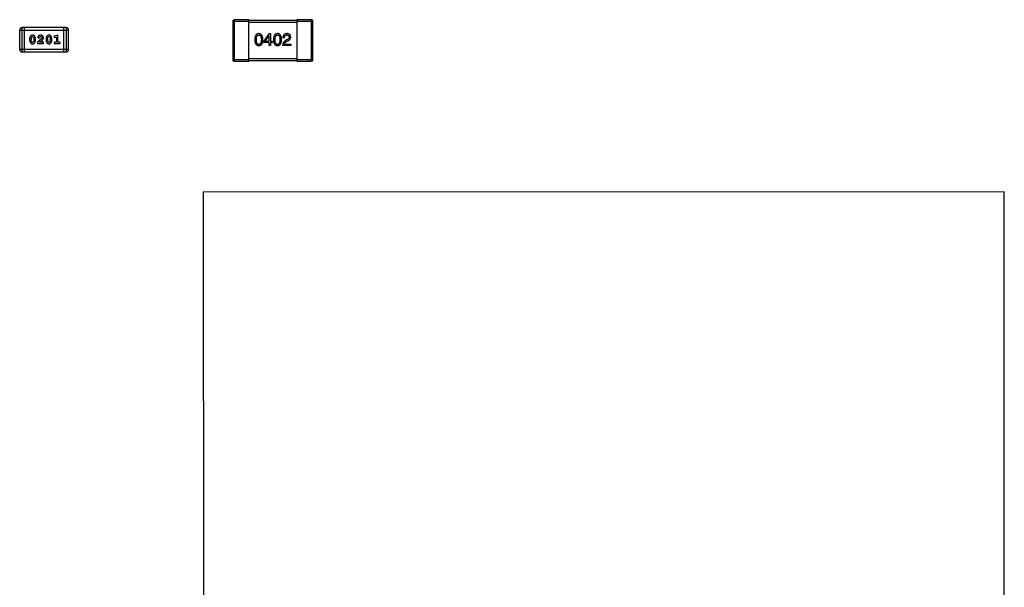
# Model space of a CAD drawing. Header units: inches. Extents: x -29 to 164, y -51 to 83.
# Tile 23 of 164: x 29 to 41, y 22 to 29. Entities that reach past the tile are written whole.
import ezdxf

# ---------------------------------------------------------------- set-up
doc = ezdxf.new("R2010")
doc.units = ezdxf.units.IN
doc.header["$LTSCALE"] = 1.21
doc.header["$MEASUREMENT"] = 0
doc.layers.get('0').update_dxf_attribs({"linetype": 'CONTINUOUS'})

msp = doc.modelspace()

# ---------------------------------------------------------------- linework, layer by layer
at = {"color": 7, "linetype": 'Continuous'}
for p, q in [((31.75, 28.911), (31.751, 28.431)), ((31.75, 28.911), (31.95, 28.911)), ((31.771, 28.411), (31.77, 28.931)), ((31.95, 28.931), (31.77, 28.931)), ((31.951, 28.411), (31.95, 28.931)), ((32.55, 28.921), (31.95, 28.921)), ((31.95, 28.901), (32.55, 28.901)), ((32.55, 28.931), (32.551, 28.411)), ((32.73, 28.931), (32.55, 28.931)), ((32.55, 28.911), (32.75, 28.911)), ((32.73, 28.931), (32.731, 28.411)), ((32.751, 28.431), (32.75, 28.911)), ((29.089, 28.802), (29.089, 28.558)), ((29.089, 28.802), (29.699, 28.802)), ((29.12, 28.528), (29.12, 28.833)), ((29.669, 28.833), (29.12, 28.833)), ((29.15, 28.528), (29.15, 28.833)), ((29.638, 28.833), (29.638, 28.528)), ((29.669, 28.833), (29.669, 28.528)), ((29.699, 28.559), (29.699, 28.802)), ((29.213, 28.692), (29.213, 28.675)), ((29.231, 28.692), (29.238, 28.714)), ((29.231, 28.692), (29.231, 28.675)), ((29.238, 28.653), (29.231, 28.675)), ((29.238, 28.714), (29.25, 28.72)), ((29.25, 28.647), (29.238, 28.653)), ((29.25, 28.72), (29.262, 28.714)), ((29.263, 28.653), (29.25, 28.647)), ((29.262, 28.714), (29.27, 28.692)), ((29.27, 28.675), (29.263, 28.653)), ((29.27, 28.675), (29.27, 28.692)), ((29.287, 28.675), (29.287, 28.692)), ((29.366, 28.696), (29.311, 28.651)), ((29.311, 28.651), (29.311, 28.632)), ((29.314, 28.708), (29.323, 28.699)), ((29.323, 28.699), (29.331, 28.706)), ((29.331, 28.706), (29.336, 28.714)), ((29.336, 28.714), (29.351, 28.72)), ((29.338, 28.649), (29.371, 28.676)), ((29.374, 28.649), (29.338, 28.649)), ((29.371, 28.705), (29.366, 28.696)), ((29.379, 28.652), (29.374, 28.649)), ((29.418, 28.692), (29.418, 28.675)), ((29.435, 28.692), (29.442, 28.714)), ((29.435, 28.692), (29.435, 28.675)), ((29.443, 28.653), (29.435, 28.675)), ((29.442, 28.714), (29.455, 28.72)), ((29.455, 28.647), (29.443, 28.653)), ((29.455, 28.72), (29.467, 28.715)), ((29.467, 28.653), (29.455, 28.647)), ((29.467, 28.715), (29.474, 28.692)), ((29.474, 28.675), (29.467, 28.653)), ((29.474, 28.675), (29.474, 28.692)), ((29.492, 28.675), (29.492, 28.693)), ((29.52, 28.718), (29.528, 28.709)), ((29.528, 28.709), (29.533, 28.71)), ((29.566, 28.737), (29.529, 28.727)), ((29.548, 28.649), (29.531, 28.649)), ((29.533, 28.71), (29.548, 28.714)), ((29.548, 28.714), (29.548, 28.649)), ((29.566, 28.649), (29.566, 28.737)), ((29.583, 28.649), (29.566, 28.649)), ((32.206, 28.757), (32.139, 28.664)), ((32.139, 28.646), (32.139, 28.664)), ((32.156, 28.661), (32.203, 28.729)), ((32.156, 28.661), (32.204, 28.661)), ((32.204, 28.729), (32.203, 28.729)), ((32.204, 28.661), (32.204, 28.729)), ((32.206, 28.757), (32.222, 28.757)), ((32.222, 28.757), (32.222, 28.661)), ((32.222, 28.661), (32.244, 28.661)), ((32.244, 28.661), (32.244, 28.646)), ((32.395, 28.704), (32.376, 28.704)), ((32.427, 28.679), (32.407, 28.668)), ((32.418, 28.655), (32.434, 28.664)), ((29.699, 28.559), (29.089, 28.558)), ((29.12, 28.528), (29.669, 28.528)), ((29.311, 28.632), (29.388, 28.632)), ((29.388, 28.632), (29.388, 28.64)), ((29.531, 28.632), (29.583, 28.632)), ((32.204, 28.646), (32.139, 28.646)), ((32.204, 28.61), (32.204, 28.646)), ((32.222, 28.61), (32.204, 28.61)), ((32.222, 28.646), (32.222, 28.61)), ((32.244, 28.646), (32.222, 28.646)), ((32.474, 28.61), (32.373, 28.61)), ((32.393, 28.627), (32.474, 28.627)), ((32.474, 28.627), (32.474, 28.61)), ((31.951, 28.431), (31.751, 28.431)), ((31.771, 28.411), (31.951, 28.411)), ((32.551, 28.441), (31.951, 28.441)), ((31.951, 28.421), (32.551, 28.421)), ((32.751, 28.431), (32.551, 28.431)), ((32.551, 28.411), (32.731, 28.411)), ((41.382, 26.78), (31.382, 26.778)), ((31.382, 26.778), (31.384, 16.778)), ((41.384, 16.78), (41.382, 26.78))]:
    msp.add_line(p, q, dxfattribs=at)
for centre, radius, start, end in [((31.77, 28.911), 0.02, 90.012, 180.012), ((32.73, 28.911), 0.02, 0.012, 90.012), ((29.12, 28.802), 0.0305, 90.012, 180.012), ((29.669, 28.802), 0.0305, 0.012, 90.012), ((29.12, 28.558), 0.0305, 180.012, 270.012), ((29.669, 28.559), 0.0305, 270.012, 0.012), ((31.771, 28.431), 0.02, 180.012, 270.012), ((32.731, 28.431), 0.02, 270.012, 0.012)]:
    msp.add_arc(centre, radius, start, end, dxfattribs=at)
for points, knots in [([(29.25, 28.737), (29.249, 28.737), (29.246, 28.737), (29.242, 28.736), (29.238, 28.735), (29.234, 28.734), (29.231, 28.731), (29.228, 28.729), (29.225, 28.726), (29.223, 28.723), (29.221, 28.719), (29.219, 28.715), (29.217, 28.712), (29.216, 28.708), (29.215, 28.704), (29.214, 28.7), (29.213, 28.696), (29.213, 28.694), (29.213, 28.692)], [0, 0, 0, 0, 0.06692, 0.130834, 0.19258, 0.252759, 0.312631, 0.373411, 0.436359, 0.501894, 0.568244, 0.632472, 0.69556, 0.757163, 0.818592, 0.878885, 0.939235, 1, 1, 1, 1]), ([(29.213, 28.675), (29.213, 28.674), (29.213, 28.671), (29.214, 28.668), (29.214, 28.665), (29.215, 28.662), (29.216, 28.659), (29.217, 28.656), (29.218, 28.653), (29.22, 28.65), (29.221, 28.647), (29.223, 28.645), (29.224, 28.643), (29.226, 28.641), (29.228, 28.639), (29.23, 28.637), (29.231, 28.636), (29.234, 28.634), (29.237, 28.632), (29.241, 28.631), (29.246, 28.63), (29.249, 28.63), (29.25, 28.63)], [0, 0, 0, 0, 0.049886, 0.09882, 0.148132, 0.19689, 0.246038, 0.295176, 0.345305, 0.395692, 0.445312, 0.491875, 0.535813, 0.577009, 0.616081, 0.652689, 0.687585, 0.720206, 0.785062, 0.85223, 0.923759, 1, 1, 1, 1]), ([(29.287, 28.692), (29.287, 28.694), (29.287, 28.696), (29.287, 28.699), (29.286, 28.702), (29.286, 28.705), (29.285, 28.708), (29.284, 28.711), (29.282, 28.714), (29.281, 28.717), (29.279, 28.72), (29.278, 28.722), (29.276, 28.725), (29.274, 28.727), (29.273, 28.729), (29.271, 28.73), (29.269, 28.732), (29.267, 28.733), (29.264, 28.735), (29.259, 28.736), (29.255, 28.737), (29.252, 28.737), (29.25, 28.737)], [0, 0, 0, 0, 0.049855, 0.099516, 0.148482, 0.19758, 0.246804, 0.296268, 0.346517, 0.397047, 0.446826, 0.49336, 0.537801, 0.579207, 0.617974, 0.654833, 0.689171, 0.722088, 0.786392, 0.853518, 0.924186, 1, 1, 1, 1]), ([(29.25, 28.63), (29.252, 28.63), (29.255, 28.63), (29.259, 28.631), (29.263, 28.632), (29.266, 28.634), (29.269, 28.636), (29.273, 28.638), (29.275, 28.641), (29.278, 28.645), (29.28, 28.648), (29.282, 28.652), (29.284, 28.656), (29.285, 28.659), (29.286, 28.663), (29.287, 28.667), (29.287, 28.671), (29.287, 28.673), (29.287, 28.675)], [0, 0, 0, 0, 0.067217, 0.131051, 0.19272, 0.252824, 0.312745, 0.373449, 0.436041, 0.501494, 0.567761, 0.632087, 0.695096, 0.757109, 0.817993, 0.878657, 0.939311, 1, 1, 1, 1]), ([(29.351, 28.737), (29.35, 28.737), (29.346, 28.737), (29.341, 28.736), (29.337, 28.735), (29.332, 28.733), (29.328, 28.73), (29.324, 28.727), (29.321, 28.724), (29.319, 28.721), (29.317, 28.717), (29.315, 28.714), (29.314, 28.711), (29.314, 28.709), (29.314, 28.708)], [0, 0, 0, 0, 0.098286, 0.193983, 0.289056, 0.384352, 0.477435, 0.566197, 0.652355, 0.737986, 0.818188, 0.887401, 0.94802, 1, 1, 1, 1]), ([(29.388, 28.704), (29.388, 28.705), (29.388, 28.708), (29.387, 28.711), (29.387, 28.714), (29.385, 28.717), (29.384, 28.72), (29.382, 28.723), (29.38, 28.725), (29.378, 28.728), (29.375, 28.73), (29.372, 28.732), (29.369, 28.733), (29.366, 28.735), (29.363, 28.736), (29.359, 28.737), (29.355, 28.737), (29.353, 28.737), (29.351, 28.737)], [0, 0, 0, 0, 0.060981, 0.120256, 0.178148, 0.236115, 0.293993, 0.352864, 0.413358, 0.476056, 0.539296, 0.602396, 0.665116, 0.728325, 0.792919, 0.859317, 0.928302, 1, 1, 1, 1]), ([(29.351, 28.72), (29.353, 28.72), (29.355, 28.72), (29.359, 28.719), (29.362, 28.717), (29.365, 28.716), (29.368, 28.713), (29.369, 28.711), (29.37, 28.708), (29.371, 28.706), (29.371, 28.705)], [0, 0, 0, 0, 0.156344, 0.299348, 0.4327, 0.561, 0.682299, 0.791883, 0.89611, 1, 1, 1, 1]), ([(29.371, 28.676), (29.372, 28.677), (29.374, 28.678), (29.376, 28.681), (29.378, 28.683), (29.38, 28.685), (29.382, 28.686), (29.383, 28.688), (29.384, 28.69), (29.385, 28.692), (29.386, 28.695), (29.387, 28.698), (29.388, 28.701), (29.388, 28.703), (29.388, 28.704)], [0, 0, 0, 0, 0.103002, 0.197728, 0.285279, 0.365235, 0.437224, 0.502446, 0.560545, 0.611446, 0.707576, 0.80349, 0.900532, 1, 1, 1, 1]), ([(29.388, 28.64), (29.388, 28.641), (29.388, 28.643), (29.387, 28.645), (29.387, 28.648), (29.386, 28.649), (29.384, 28.651), (29.383, 28.651), (29.381, 28.652), (29.38, 28.652), (29.379, 28.652)], [0, 0, 0, 0, 0.1844, 0.34094, 0.473574, 0.586824, 0.690029, 0.789175, 0.890445, 1, 1, 1, 1]), ([(29.455, 28.737), (29.453, 28.737), (29.45, 28.737), (29.446, 28.736), (29.442, 28.735), (29.439, 28.734), (29.436, 28.732), (29.433, 28.729), (29.43, 28.726), (29.427, 28.723), (29.425, 28.719), (29.423, 28.715), (29.422, 28.712), (29.42, 28.708), (29.419, 28.704), (29.418, 28.7), (29.418, 28.696), (29.418, 28.694), (29.418, 28.692)], [0, 0, 0, 0, 0.06692, 0.130834, 0.19258, 0.252759, 0.312631, 0.373411, 0.436359, 0.501894, 0.568244, 0.632472, 0.69556, 0.757163, 0.818592, 0.878885, 0.939235, 1, 1, 1, 1]), ([(29.418, 28.675), (29.418, 28.674), (29.418, 28.672), (29.418, 28.668), (29.419, 28.665), (29.419, 28.662), (29.42, 28.659), (29.421, 28.656), (29.423, 28.653), (29.424, 28.65), (29.426, 28.648), (29.427, 28.645), (29.429, 28.643), (29.431, 28.641), (29.432, 28.639), (29.434, 28.637), (29.436, 28.636), (29.438, 28.634), (29.441, 28.632), (29.446, 28.631), (29.45, 28.63), (29.453, 28.63), (29.455, 28.63)], [0, 0, 0, 0, 0.049886, 0.09882, 0.148132, 0.19689, 0.246038, 0.295176, 0.345305, 0.395692, 0.445312, 0.491875, 0.535813, 0.577009, 0.616081, 0.652689, 0.687585, 0.720206, 0.785062, 0.85223, 0.923759, 1, 1, 1, 1]), ([(29.492, 28.693), (29.492, 28.694), (29.492, 28.696), (29.491, 28.699), (29.491, 28.702), (29.49, 28.705), (29.489, 28.708), (29.488, 28.711), (29.487, 28.714), (29.485, 28.717), (29.484, 28.72), (29.482, 28.722), (29.481, 28.725), (29.479, 28.727), (29.477, 28.729), (29.475, 28.73), (29.474, 28.732), (29.471, 28.733), (29.468, 28.735), (29.464, 28.736), (29.459, 28.737), (29.456, 28.737), (29.455, 28.737)], [0, 0, 0, 0, 0.049855, 0.099516, 0.148482, 0.19758, 0.246804, 0.296268, 0.346517, 0.397047, 0.446826, 0.49336, 0.537801, 0.579207, 0.617974, 0.654833, 0.689171, 0.722088, 0.786392, 0.853518, 0.924186, 1, 1, 1, 1]), ([(29.455, 28.63), (29.456, 28.63), (29.459, 28.63), (29.463, 28.631), (29.467, 28.632), (29.471, 28.634), (29.474, 28.636), (29.477, 28.638), (29.48, 28.641), (29.482, 28.645), (29.484, 28.648), (29.486, 28.652), (29.488, 28.656), (29.489, 28.659), (29.49, 28.663), (29.491, 28.667), (29.492, 28.671), (29.492, 28.673), (29.492, 28.675)], [0, 0, 0, 0, 0.067217, 0.131051, 0.19272, 0.252824, 0.312745, 0.373449, 0.436041, 0.501494, 0.567761, 0.632087, 0.695096, 0.757109, 0.817993, 0.878657, 0.939311, 1, 1, 1, 1]), ([(29.529, 28.727), (29.528, 28.727), (29.527, 28.727), (29.525, 28.726), (29.523, 28.725), (29.522, 28.724), (29.521, 28.723), (29.52, 28.721), (29.52, 28.72), (29.52, 28.719), (29.52, 28.718)], [0, 0, 0, 0, 0.187321, 0.344927, 0.475328, 0.579604, 0.674244, 0.773631, 0.882025, 1, 1, 1, 1]), ([(29.531, 28.649), (29.53, 28.649), (29.529, 28.649), (29.526, 28.649), (29.524, 28.648), (29.523, 28.647), (29.522, 28.645), (29.521, 28.644), (29.52, 28.642), (29.52, 28.641), (29.52, 28.64)], [0, 0, 0, 0, 0.169102, 0.317658, 0.446239, 0.563118, 0.671828, 0.776546, 0.884858, 1, 1, 1, 1]), ([(29.594, 28.64), (29.594, 28.641), (29.594, 28.642), (29.593, 28.644), (29.593, 28.645), (29.591, 28.647), (29.59, 28.648), (29.588, 28.649), (29.586, 28.649), (29.584, 28.649), (29.583, 28.649)], [0, 0, 0, 0, 0.11517, 0.223509, 0.328254, 0.438012, 0.553651, 0.682263, 0.830856, 1, 1, 1, 1]), ([(32.076, 28.757), (32.074, 28.757), (32.07, 28.757), (32.064, 28.756), (32.059, 28.754), (32.054, 28.752), (32.049, 28.75), (32.045, 28.746), (32.041, 28.742), (32.038, 28.738), (32.035, 28.733), (32.033, 28.727), (32.03, 28.721), (32.028, 28.714), (32.027, 28.707), (32.026, 28.699), (32.025, 28.69), (32.025, 28.684), (32.025, 28.681)], [0, 0, 0, 0, 0.057911, 0.113262, 0.165956, 0.217443, 0.268511, 0.319665, 0.372, 0.426129, 0.483365, 0.543779, 0.607756, 0.676562, 0.749704, 0.827713, 0.911177, 1, 1, 1, 1]), ([(32.025, 28.681), (32.025, 28.678), (32.025, 28.672), (32.026, 28.664), (32.027, 28.656), (32.028, 28.649), (32.03, 28.643), (32.033, 28.637), (32.035, 28.631), (32.038, 28.626), (32.042, 28.622), (32.045, 28.618), (32.049, 28.615), (32.054, 28.612), (32.059, 28.61), (32.064, 28.608), (32.07, 28.608), (32.074, 28.607), (32.076, 28.607)], [0, 0, 0, 0, 0.087693, 0.170223, 0.247496, 0.319826, 0.387768, 0.451403, 0.511459, 0.568358, 0.622671, 0.675251, 0.726739, 0.778422, 0.830759, 0.884394, 0.940865, 1, 1, 1, 1]), ([(32.045, 28.681), (32.045, 28.683), (32.045, 28.688), (32.046, 28.695), (32.046, 28.701), (32.047, 28.707), (32.048, 28.712), (32.049, 28.717), (32.051, 28.721), (32.053, 28.725), (32.055, 28.729), (32.057, 28.732), (32.059, 28.734), (32.062, 28.736), (32.065, 28.738), (32.068, 28.739), (32.072, 28.74), (32.074, 28.74), (32.076, 28.74)], [0, 0, 0, 0, 0.096452, 0.187278, 0.271765, 0.350519, 0.423437, 0.491321, 0.554011, 0.612224, 0.666281, 0.717003, 0.764884, 0.811423, 0.856783, 0.902993, 0.950236, 1, 1, 1, 1]), ([(32.076, 28.622), (32.074, 28.622), (32.072, 28.622), (32.068, 28.623), (32.065, 28.624), (32.062, 28.626), (32.06, 28.628), (32.057, 28.63), (32.055, 28.633), (32.053, 28.637), (32.051, 28.641), (32.049, 28.645), (32.048, 28.65), (32.047, 28.655), (32.046, 28.661), (32.046, 28.667), (32.045, 28.674), (32.045, 28.679), (32.045, 28.681)], [0, 0, 0, 0, 0.049766, 0.097012, 0.143225, 0.188786, 0.235079, 0.282962, 0.333687, 0.387747, 0.445963, 0.508657, 0.576545, 0.649868, 0.72822, 0.812712, 0.903543, 1, 1, 1, 1]), ([(32.126, 28.681), (32.126, 28.684), (32.126, 28.69), (32.125, 28.698), (32.124, 28.706), (32.122, 28.714), (32.121, 28.72), (32.118, 28.727), (32.116, 28.732), (32.113, 28.737), (32.109, 28.742), (32.105, 28.746), (32.101, 28.749), (32.097, 28.752), (32.092, 28.754), (32.087, 28.756), (32.081, 28.757), (32.078, 28.757), (32.076, 28.757)], [0, 0, 0, 0, 0.088475, 0.171606, 0.249595, 0.322626, 0.391327, 0.455765, 0.516374, 0.573675, 0.628522, 0.681161, 0.732559, 0.783563, 0.83504, 0.887639, 0.942585, 1, 1, 1, 1]), ([(32.076, 28.74), (32.077, 28.74), (32.079, 28.74), (32.083, 28.739), (32.086, 28.738), (32.089, 28.736), (32.092, 28.734), (32.095, 28.732), (32.097, 28.729), (32.099, 28.725), (32.101, 28.721), (32.102, 28.717), (32.104, 28.712), (32.105, 28.707), (32.106, 28.701), (32.106, 28.695), (32.107, 28.688), (32.107, 28.683), (32.107, 28.681)], [0, 0, 0, 0, 0.050604, 0.098688, 0.145699, 0.191791, 0.238625, 0.286717, 0.337546, 0.391814, 0.449755, 0.512106, 0.579685, 0.652048, 0.730262, 0.814146, 0.904281, 1, 1, 1, 1]), ([(32.076, 28.607), (32.078, 28.607), (32.081, 28.608), (32.087, 28.608), (32.092, 28.61), (32.097, 28.612), (32.102, 28.615), (32.106, 28.618), (32.11, 28.622), (32.113, 28.626), (32.116, 28.631), (32.119, 28.637), (32.121, 28.643), (32.123, 28.649), (32.124, 28.656), (32.125, 28.664), (32.126, 28.672), (32.126, 28.678), (32.126, 28.681)], [0, 0, 0, 0, 0.059134, 0.115603, 0.169236, 0.221572, 0.273254, 0.32474, 0.377319, 0.431815, 0.488555, 0.548609, 0.612242, 0.680182, 0.75251, 0.829782, 0.91231, 1, 1, 1, 1]), ([(32.107, 28.681), (32.107, 28.679), (32.107, 28.674), (32.106, 28.668), (32.106, 28.661), (32.105, 28.656), (32.104, 28.65), (32.102, 28.646), (32.101, 28.641), (32.099, 28.637), (32.097, 28.634), (32.095, 28.631), (32.092, 28.628), (32.089, 28.626), (32.086, 28.624), (32.083, 28.623), (32.079, 28.622), (32.077, 28.622), (32.076, 28.622)], [0, 0, 0, 0, 0.094834, 0.184067, 0.267029, 0.344713, 0.417334, 0.484367, 0.546941, 0.604717, 0.65953, 0.710539, 0.759381, 0.806382, 0.853027, 0.900623, 0.949121, 1, 1, 1, 1]), ([(32.309, 28.757), (32.307, 28.757), (32.303, 28.757), (32.297, 28.756), (32.292, 28.754), (32.287, 28.752), (32.283, 28.75), (32.278, 28.746), (32.275, 28.742), (32.271, 28.738), (32.268, 28.733), (32.266, 28.727), (32.263, 28.721), (32.262, 28.714), (32.26, 28.707), (32.259, 28.699), (32.258, 28.69), (32.258, 28.684), (32.258, 28.681)], [0, 0, 0, 0, 0.057911, 0.113262, 0.165956, 0.217443, 0.268511, 0.319665, 0.372, 0.426129, 0.483365, 0.543779, 0.607756, 0.676562, 0.749704, 0.827713, 0.911177, 1, 1, 1, 1]), ([(32.258, 28.681), (32.258, 28.678), (32.258, 28.672), (32.259, 28.664), (32.26, 28.656), (32.262, 28.649), (32.263, 28.643), (32.266, 28.637), (32.268, 28.631), (32.271, 28.626), (32.275, 28.622), (32.278, 28.618), (32.283, 28.615), (32.287, 28.612), (32.292, 28.61), (32.297, 28.609), (32.303, 28.608), (32.307, 28.607), (32.309, 28.607)], [0, 0, 0, 0, 0.087693, 0.170223, 0.247496, 0.319826, 0.387768, 0.451403, 0.511459, 0.568358, 0.622671, 0.675251, 0.726739, 0.778422, 0.830759, 0.884394, 0.940865, 1, 1, 1, 1]), ([(32.278, 28.681), (32.278, 28.683), (32.278, 28.688), (32.279, 28.695), (32.279, 28.701), (32.28, 28.707), (32.281, 28.712), (32.283, 28.717), (32.284, 28.721), (32.286, 28.725), (32.288, 28.729), (32.29, 28.732), (32.293, 28.734), (32.295, 28.736), (32.298, 28.738), (32.302, 28.739), (32.305, 28.74), (32.307, 28.74), (32.309, 28.74)], [0, 0, 0, 0, 0.096452, 0.187278, 0.271765, 0.350519, 0.423437, 0.491321, 0.554011, 0.612224, 0.666281, 0.717003, 0.764884, 0.811423, 0.856783, 0.902993, 0.950236, 1, 1, 1, 1]), ([(32.309, 28.622), (32.308, 28.622), (32.305, 28.622), (32.302, 28.623), (32.298, 28.624), (32.295, 28.626), (32.293, 28.628), (32.29, 28.63), (32.288, 28.633), (32.286, 28.637), (32.284, 28.641), (32.283, 28.645), (32.281, 28.65), (32.28, 28.655), (32.279, 28.661), (32.279, 28.667), (32.278, 28.674), (32.278, 28.679), (32.278, 28.681)], [0, 0, 0, 0, 0.049766, 0.097012, 0.143225, 0.188786, 0.235079, 0.282962, 0.333687, 0.387747, 0.445963, 0.508657, 0.576545, 0.649868, 0.72822, 0.812712, 0.903543, 1, 1, 1, 1]), ([(32.36, 28.681), (32.359, 28.684), (32.359, 28.69), (32.358, 28.698), (32.357, 28.706), (32.356, 28.714), (32.354, 28.72), (32.351, 28.727), (32.349, 28.732), (32.346, 28.737), (32.342, 28.742), (32.339, 28.746), (32.335, 28.749), (32.33, 28.752), (32.325, 28.754), (32.32, 28.756), (32.315, 28.757), (32.311, 28.757), (32.309, 28.757)], [0, 0, 0, 0, 0.088475, 0.171606, 0.249595, 0.322626, 0.391327, 0.455765, 0.516374, 0.573675, 0.628522, 0.681161, 0.732559, 0.783563, 0.83504, 0.887639, 0.942585, 1, 1, 1, 1]), ([(32.309, 28.74), (32.31, 28.74), (32.312, 28.74), (32.316, 28.739), (32.319, 28.738), (32.322, 28.736), (32.325, 28.734), (32.328, 28.732), (32.33, 28.729), (32.332, 28.725), (32.334, 28.721), (32.336, 28.717), (32.337, 28.712), (32.338, 28.707), (32.339, 28.701), (32.339, 28.695), (32.34, 28.688), (32.34, 28.683), (32.34, 28.681)], [0, 0, 0, 0, 0.050604, 0.098688, 0.145699, 0.191791, 0.238625, 0.286717, 0.337546, 0.391814, 0.449755, 0.512106, 0.579685, 0.652048, 0.730262, 0.814146, 0.904281, 1, 1, 1, 1]), ([(32.34, 28.681), (32.34, 28.679), (32.34, 28.674), (32.339, 28.668), (32.339, 28.661), (32.338, 28.656), (32.337, 28.65), (32.336, 28.646), (32.334, 28.641), (32.332, 28.637), (32.33, 28.634), (32.328, 28.631), (32.325, 28.628), (32.322, 28.626), (32.319, 28.624), (32.316, 28.623), (32.312, 28.622), (32.31, 28.622), (32.309, 28.622)], [0, 0, 0, 0, 0.094834, 0.184067, 0.267029, 0.344713, 0.417334, 0.484367, 0.546941, 0.604717, 0.65953, 0.710539, 0.759381, 0.806382, 0.853027, 0.900623, 0.949121, 1, 1, 1, 1]), ([(32.309, 28.607), (32.311, 28.607), (32.315, 28.608), (32.32, 28.609), (32.325, 28.61), (32.33, 28.612), (32.335, 28.615), (32.339, 28.618), (32.343, 28.622), (32.346, 28.626), (32.349, 28.631), (32.352, 28.637), (32.354, 28.643), (32.356, 28.649), (32.357, 28.656), (32.358, 28.664), (32.359, 28.672), (32.359, 28.678), (32.36, 28.681)], [0, 0, 0, 0, 0.059134, 0.115603, 0.169236, 0.221572, 0.273254, 0.32474, 0.377319, 0.431815, 0.488555, 0.548609, 0.612242, 0.680182, 0.75251, 0.829782, 0.91231, 1, 1, 1, 1]), ([(32.407, 28.668), (32.406, 28.667), (32.403, 28.666), (32.399, 28.663), (32.396, 28.661), (32.393, 28.658), (32.389, 28.655), (32.387, 28.651), (32.384, 28.648), (32.382, 28.644), (32.38, 28.641), (32.378, 28.637), (32.377, 28.633), (32.375, 28.628), (32.374, 28.624), (32.374, 28.619), (32.373, 28.615), (32.373, 28.611), (32.373, 28.61)], [0, 0, 0, 0, 0.065828, 0.130094, 0.192451, 0.254037, 0.313974, 0.373757, 0.433048, 0.492243, 0.551902, 0.611758, 0.672678, 0.734814, 0.798569, 0.863693, 0.930488, 1, 1, 1, 1]), ([(32.427, 28.757), (32.425, 28.757), (32.421, 28.757), (32.415, 28.756), (32.41, 28.755), (32.405, 28.753), (32.401, 28.752), (32.396, 28.749), (32.393, 28.746), (32.389, 28.743), (32.386, 28.74), (32.384, 28.736), (32.381, 28.731), (32.38, 28.727), (32.378, 28.722), (32.377, 28.716), (32.376, 28.71), (32.376, 28.706), (32.376, 28.704)], [0, 0, 0, 0, 0.07282, 0.141057, 0.2062, 0.267672, 0.326735, 0.383519, 0.439188, 0.494454, 0.549628, 0.605958, 0.66397, 0.72402, 0.787502, 0.854127, 0.925065, 1, 1, 1, 1]), ([(32.393, 28.627), (32.394, 28.628), (32.394, 28.631), (32.396, 28.635), (32.398, 28.638), (32.401, 28.642), (32.404, 28.645), (32.408, 28.649), (32.413, 28.652), (32.416, 28.654), (32.418, 28.655)], [0, 0, 0, 0, 0.103034, 0.208166, 0.318255, 0.434664, 0.559728, 0.695394, 0.841708, 1, 1, 1, 1]), ([(32.395, 28.704), (32.395, 28.706), (32.395, 28.708), (32.396, 28.712), (32.396, 28.716), (32.397, 28.72), (32.398, 28.723), (32.399, 28.726), (32.401, 28.729), (32.403, 28.731), (32.405, 28.733), (32.407, 28.735), (32.409, 28.737), (32.412, 28.738), (32.415, 28.739), (32.418, 28.74), (32.421, 28.74), (32.423, 28.74), (32.424, 28.74)], [0, 0, 0, 0, 0.082594, 0.15978, 0.232961, 0.301462, 0.365595, 0.426678, 0.484662, 0.540809, 0.595146, 0.648401, 0.702272, 0.757102, 0.813447, 0.872233, 0.934055, 1, 1, 1, 1]), ([(32.424, 28.74), (32.426, 28.74), (32.428, 28.74), (32.431, 28.74), (32.434, 28.739), (32.437, 28.738), (32.439, 28.737), (32.442, 28.736), (32.444, 28.735), (32.446, 28.733), (32.448, 28.731), (32.449, 28.73), (32.45, 28.727), (32.452, 28.725), (32.452, 28.723), (32.453, 28.72), (32.454, 28.717), (32.454, 28.715), (32.454, 28.714)], [0, 0, 0, 0, 0.076112, 0.148436, 0.216883, 0.281466, 0.34298, 0.402356, 0.459881, 0.51546, 0.571111, 0.62658, 0.683162, 0.741007, 0.801404, 0.863825, 0.930544, 1, 1, 1, 1]), ([(32.474, 28.713), (32.474, 28.715), (32.473, 28.718), (32.472, 28.723), (32.471, 28.727), (32.47, 28.732), (32.468, 28.735), (32.466, 28.739), (32.464, 28.742), (32.461, 28.745), (32.458, 28.748), (32.454, 28.75), (32.45, 28.752), (32.446, 28.754), (32.442, 28.755), (32.437, 28.756), (32.432, 28.757), (32.429, 28.757), (32.427, 28.757)], [0, 0, 0, 0, 0.070688, 0.137741, 0.201612, 0.262778, 0.321223, 0.378455, 0.434411, 0.490146, 0.546362, 0.603392, 0.662208, 0.723401, 0.787372, 0.85442, 0.925153, 1, 1, 1, 1]), ([(32.454, 28.714), (32.454, 28.713), (32.454, 28.711), (32.454, 28.709), (32.454, 28.707), (32.453, 28.704), (32.452, 28.702), (32.451, 28.7), (32.45, 28.698), (32.448, 28.695), (32.446, 28.693), (32.444, 28.691), (32.442, 28.689), (32.439, 28.687), (32.437, 28.685), (32.434, 28.683), (32.43, 28.681), (32.428, 28.68), (32.427, 28.679)], [0, 0, 0, 0, 0.052237, 0.103888, 0.155485, 0.207395, 0.259864, 0.31356, 0.369176, 0.4266, 0.486836, 0.550048, 0.61567, 0.685271, 0.75824, 0.834614, 0.915635, 1, 1, 1, 1]), ([(32.434, 28.664), (32.435, 28.665), (32.439, 28.666), (32.443, 28.669), (32.448, 28.671), (32.452, 28.674), (32.455, 28.677), (32.459, 28.68), (32.462, 28.683), (32.464, 28.686), (32.467, 28.689), (32.469, 28.692), (32.47, 28.695), (32.472, 28.699), (32.473, 28.702), (32.473, 28.706), (32.474, 28.709), (32.474, 28.712), (32.474, 28.713)], [0, 0, 0, 0, 0.082731, 0.161257, 0.236138, 0.307554, 0.375712, 0.440848, 0.502916, 0.562567, 0.619798, 0.675716, 0.73039, 0.78386, 0.837315, 0.890547, 0.944917, 1, 1, 1, 1]), ([(29.52, 28.64), (29.52, 28.64), (29.52, 28.639), (29.521, 28.637), (29.522, 28.635), (29.523, 28.634), (29.524, 28.633), (29.526, 28.632), (29.529, 28.632), (29.53, 28.632), (29.531, 28.632)], [0, 0, 0, 0, 0.115051, 0.223278, 0.329269, 0.437893, 0.554681, 0.682591, 0.83103, 1, 1, 1, 1]), ([(29.583, 28.632), (29.584, 28.632), (29.586, 28.632), (29.588, 28.632), (29.59, 28.633), (29.591, 28.634), (29.593, 28.635), (29.593, 28.637), (29.594, 28.639), (29.594, 28.64), (29.594, 28.64)], [0, 0, 0, 0, 0.169012, 0.317488, 0.445429, 0.560977, 0.67065, 0.776666, 0.88492, 1, 1, 1, 1])]:
    msp.add_open_spline(points, degree=3, knots=knots, dxfattribs=at)

doc.saveas('drawing.dxf')
